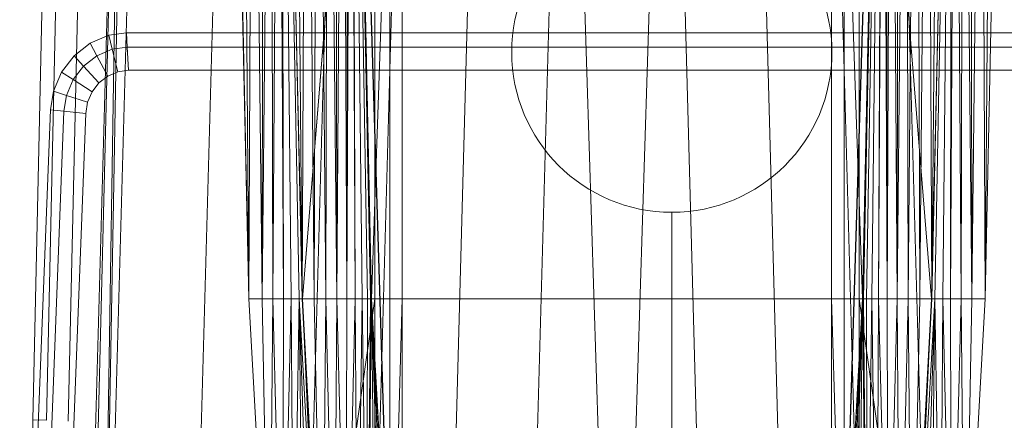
# Model space of a CAD drawing. Header units: metres. Extents: x 391.1 to 427.5, y 12.8 to 28.4.
# Tile 53 of 203: x 401.844 to 402.152, y 27.801 to 27.926. Entities that reach past the tile are written whole.
import ezdxf

# ---------------------------------------------------------------- set-up
doc = ezdxf.new("R2010")
doc.units = ezdxf.units.M
doc.layers.add('A-DETL-____-MBND', color=7, linetype='Continuous', lineweight=18)

# ---------------------------------------------------------------- blocks, each defined once
blk = doc.blocks.new('Family - Inodor PA-152684-02_FON_P0A')
at = {"layer": 'A-DETL-____-MBND', "color": 253, "true_color": 0xaaaaaa}
for p, q in [((0.02769, 0.72747), (0.02057, 0.40793)), ((0.02769, 0.72747), (0.02057, 0.40793)), ((0.03191, 0.72725), (0.02479, 0.40776)), ((0.03191, 0.72725), (0.02479, 0.40776)), ((0.03874, 0.72691), (0.03162, 0.40749)), ((0.03874, 0.72691), (0.03162, 0.40749)), ((0.03494, 0.21652), (0.04902, 0.7262)), ((0.04902, 0.7262), (0.03612, 0.21652)), ((0.04902, 0.7262), (0.04107, 0.21652)), ((0.0502, 0.7262), (0.04107, 0.21652)), ((0.05515, 0.7262), (0.04107, 0.21652)), ((0.08204, 0.7262), (0.06796, 0.21652)), ((0.08802, 0.44565), (0.08189, 0.7262)), ((0.10461, 0.44571), (0.09848, 0.7262)), ((0.11707, 0.7262), (0.10299, 0.21652)), ((0.13782, 0.7262), (0.12375, 0.21652)), ((0.16159, 0.7262), (0.14752, 0.21652)), ((0.18701, 0.7262), (0.17293, 0.21652)), ((0.18701, 0.7262), (0.20299, 0.21652)), ((0.21897, 0.7262), (0.20299, 0.21652)), ((0.21897, 0.7262), (0.23305, 0.21652)), ((0.24439, 0.7262), (0.25847, 0.21652)), ((0.26816, 0.7262), (0.28224, 0.21652)), ((0.28568, 0.7262), (0.26951, 0.2042)), ((0.28891, 0.7262), (0.30299, 0.21652)), ((0.30749, 0.7262), (0.30135, 0.44571)), ((0.32408, 0.7262), (0.31794, 0.44566)), ((0.08202, 0.72555), (0.08802, 0.44565)), ((0.08202, 0.72555), (0.08802, 0.44565)), ((0.08578, 0.72555), (0.08802, 0.44565)), ((0.08578, 0.72555), (0.08802, 0.44565)), ((0.0892, 0.72555), (0.08802, 0.44565)), ((0.08802, 0.44565), (0.0892, 0.72555)), ((0.0892, 0.72555), (0.09212, 0.44566)), ((0.0892, 0.72555), (0.09212, 0.44566)), ((0.09248, 0.72555), (0.09212, 0.44566)), ((0.09212, 0.44566), (0.09248, 0.72555)), ((0.09212, 0.44566), (0.09491, 0.72555)), ((0.09212, 0.44566), (0.09491, 0.72555)), ((0.09491, 0.72555), (0.09554, 0.44566)), ((0.09491, 0.72555), (0.09554, 0.44566)), ((0.09737, 0.72555), (0.09554, 0.44566)), ((0.09554, 0.44566), (0.09737, 0.72555)), ((0.09737, 0.72555), (0.09882, 0.44566)), ((0.09737, 0.72555), (0.09882, 0.44566)), ((0.09837, 0.72555), (0.09882, 0.44566)), ((0.09837, 0.72555), (0.10126, 0.44566)), ((0.09837, 0.72555), (0.09882, 0.44566)), ((0.09837, 0.72555), (0.10371, 0.44566)), ((0.09837, 0.72555), (0.10126, 0.44566)), ((0.09837, 0.72555), (0.10471, 0.44572)), ((0.09837, 0.72555), (0.10371, 0.44566)), ((0.09837, 0.72555), (0.10471, 0.44572)), ((0.09861, 0.7256), (0.10461, 0.44571)), ((0.09861, 0.7256), (0.10461, 0.44571)), ((0.10238, 0.7256), (0.10461, 0.44571)), ((0.10238, 0.7256), (0.10461, 0.44571)), ((0.10604, 0.7256), (0.10461, 0.44571)), ((0.10461, 0.44571), (0.10604, 0.7256)), ((0.12737, 0.72561), (0.10471, 0.44572)), ((0.10471, 0.44572), (0.12737, 0.72561)), ((0.10604, 0.7256), (0.10839, 0.44571)), ((0.10604, 0.7256), (0.10839, 0.44571)), ((0.10947, 0.7256), (0.10839, 0.44571)), ((0.10839, 0.44571), (0.10947, 0.7256)), ((0.10947, 0.7256), (0.11204, 0.44571)), ((0.10947, 0.7256), (0.11204, 0.44571)), ((0.11257, 0.7256), (0.11204, 0.44571)), ((0.11204, 0.44571), (0.11257, 0.7256)), ((0.11257, 0.7256), (0.11547, 0.44571)), ((0.11257, 0.7256), (0.11547, 0.44571)), ((0.11525, 0.7256), (0.11547, 0.44571)), ((0.11525, 0.7256), (0.11547, 0.44571)), ((0.11742, 0.7256), (0.11547, 0.44571)), ((0.11547, 0.44571), (0.11742, 0.7256)), ((0.11742, 0.7256), (0.11858, 0.44571)), ((0.11742, 0.7256), (0.11858, 0.44571)), ((0.11902, 0.7256), (0.11858, 0.44571)), ((0.11858, 0.44571), (0.11902, 0.7256)), ((0.11858, 0.44571), (0.12, 0.7256)), ((0.11858, 0.44571), (0.12, 0.7256)), ((0.12, 0.7256), (0.12125, 0.44571)), ((0.12, 0.7256), (0.12125, 0.44571)), ((0.12032, 0.7256), (0.12632, 0.44571)), ((0.12032, 0.7256), (0.12125, 0.44571)), ((0.12032, 0.7256), (0.12343, 0.44571)), ((0.12032, 0.7256), (0.12125, 0.44571)), ((0.12032, 0.7256), (0.12503, 0.44571)), ((0.12032, 0.7256), (0.12343, 0.44571)), ((0.12032, 0.7256), (0.12601, 0.44571)), ((0.12032, 0.7256), (0.12503, 0.44571)), ((0.12032, 0.7256), (0.12632, 0.44571)), ((0.12032, 0.7256), (0.12601, 0.44571)), ((0.12032, 0.7256), (0.12632, 0.44571)), ((0.12032, 0.7256), (0.13594, 0.21593)), ((0.12032, 0.7256), (0.12632, 0.44571)), ((0.12032, 0.7256), (0.13594, 0.21593)), ((0.12032, 0.7256), (0.13646, 0.2042)), ((0.13594, 0.72561), (0.12632, 0.44571)), ((0.12632, 0.44571), (0.13594, 0.72561)), ((0.12737, 0.72561), (0.12737, 0.44571)), ((0.12737, 0.72561), (0.12737, 0.44571)), ((0.13205, 0.72561), (0.13205, 0.44571)), ((0.13205, 0.72561), (0.13205, 0.44571)), ((0.13594, 0.44571), (0.13594, 0.72561)), ((0.13594, 0.72561), (0.13594, 0.44571)), ((0.13594, 0.72561), (0.13594, 0.44571)), ((0.13594, 0.72561), (0.13594, 0.44571)), ((0.26951, 0.2042), (0.28565, 0.7256)), ((0.26951, 0.2042), (0.28565, 0.7256)), ((0.27003, 0.72561), (0.27003, 0.44571)), ((0.27003, 0.72561), (0.27003, 0.44571)), ((0.27003, 0.72561), (0.27003, 0.44571)), ((0.27003, 0.72561), (0.27965, 0.44571)), ((0.27003, 0.72561), (0.27003, 0.44571)), ((0.27003, 0.72561), (0.27965, 0.44571)), ((0.27003, 0.21593), (0.28565, 0.7256)), ((0.27003, 0.21593), (0.28565, 0.7256)), ((0.27392, 0.72561), (0.27392, 0.44571)), ((0.27392, 0.72561), (0.27392, 0.44571)), ((0.27859, 0.72561), (0.27859, 0.44571)), ((0.27859, 0.72561), (0.30126, 0.44572)), ((0.27859, 0.72561), (0.27859, 0.44571)), ((0.27859, 0.72561), (0.30126, 0.44572)), ((0.28565, 0.7256), (0.27965, 0.44571)), ((0.27965, 0.44571), (0.28565, 0.7256)), ((0.28565, 0.7256), (0.27965, 0.44571)), ((0.27965, 0.44571), (0.28565, 0.7256)), ((0.28565, 0.7256), (0.27996, 0.44571)), ((0.27996, 0.44571), (0.28565, 0.7256)), ((0.28565, 0.7256), (0.28094, 0.44571)), ((0.28094, 0.44571), (0.28565, 0.7256)), ((0.28565, 0.7256), (0.28254, 0.44571)), ((0.28254, 0.44571), (0.28565, 0.7256)), ((0.28565, 0.7256), (0.28471, 0.44571)), ((0.28471, 0.44571), (0.28565, 0.7256)), ((0.28471, 0.44571), (0.28596, 0.7256)), ((0.28471, 0.44571), (0.28596, 0.7256)), ((0.28596, 0.7256), (0.28739, 0.44571)), ((0.28596, 0.7256), (0.28739, 0.44571)), ((0.28694, 0.7256), (0.28739, 0.44571)), ((0.28694, 0.7256), (0.28739, 0.44571)), ((0.28854, 0.7256), (0.28739, 0.44571)), ((0.28739, 0.44571), (0.28854, 0.7256)), ((0.28854, 0.7256), (0.29049, 0.44571)), ((0.28854, 0.7256), (0.29049, 0.44571)), ((0.29071, 0.7256), (0.29049, 0.44571)), ((0.29049, 0.44571), (0.29071, 0.7256)), ((0.29049, 0.44571), (0.29339, 0.7256)), ((0.29049, 0.44571), (0.29339, 0.7256)), ((0.29339, 0.7256), (0.29392, 0.44571)), ((0.29339, 0.7256), (0.29392, 0.44571)), ((0.29649, 0.7256), (0.29392, 0.44571)), ((0.29392, 0.44571), (0.29649, 0.7256)), ((0.29649, 0.7256), (0.29758, 0.44571)), ((0.29649, 0.7256), (0.29758, 0.44571)), ((0.29992, 0.7256), (0.29758, 0.44571)), ((0.29758, 0.44571), (0.29992, 0.7256)), ((0.29992, 0.7256), (0.30135, 0.44571)), ((0.29992, 0.7256), (0.30135, 0.44571)), ((0.3076, 0.72555), (0.30126, 0.44572)), ((0.30126, 0.44572), (0.3076, 0.72555)), ((0.30358, 0.7256), (0.30135, 0.44571)), ((0.30135, 0.44571), (0.30358, 0.7256)), ((0.30135, 0.44571), (0.30735, 0.7256)), ((0.30135, 0.44571), (0.30735, 0.7256)), ((0.3076, 0.72555), (0.30226, 0.44566)), ((0.30226, 0.44566), (0.3076, 0.72555)), ((0.3076, 0.72555), (0.30471, 0.44566)), ((0.30471, 0.44566), (0.3076, 0.72555)), ((0.3076, 0.72555), (0.30715, 0.44566)), ((0.30715, 0.44566), (0.3076, 0.72555)), ((0.30715, 0.44566), (0.3086, 0.72555)), ((0.30715, 0.44566), (0.3086, 0.72555)), ((0.3086, 0.72555), (0.31043, 0.44566)), ((0.3086, 0.72555), (0.31043, 0.44566)), ((0.31105, 0.72555), (0.31043, 0.44566)), ((0.31043, 0.44566), (0.31105, 0.72555)), ((0.31105, 0.72555), (0.31384, 0.44566)), ((0.31105, 0.72555), (0.31384, 0.44566)), ((0.31349, 0.72555), (0.31384, 0.44566)), ((0.31349, 0.72555), (0.31384, 0.44566)), ((0.31677, 0.72555), (0.31384, 0.44566)), ((0.31384, 0.44566), (0.31677, 0.72555)), ((0.31677, 0.72555), (0.31794, 0.44566)), ((0.31677, 0.72555), (0.31794, 0.44566)), ((0.32019, 0.72555), (0.31794, 0.44566)), ((0.31794, 0.44566), (0.32019, 0.72555)), ((0.31794, 0.44566), (0.32395, 0.72555)), ((0.31794, 0.44566), (0.32395, 0.72555)), ((0.03847, 0.52548), (0.04426, 0.52793)), ((0.03847, 0.52548), (0.04426, 0.52793)), ((0.04426, 0.52793), (0.04975, 0.52867)), ((0.04426, 0.52793), (0.04975, 0.52867)), ((0.04426, 0.52793), (0.04534, 0.52359)), ((0.04534, 0.52359), (0.04426, 0.52793)), ((0.04975, 0.52867), (0.12668, 0.52871)), ((0.04975, 0.52867), (0.12668, 0.52871)), ((0.04975, 0.52867), (0.05002, 0.52422)), ((0.05002, 0.52422), (0.04975, 0.52867)), ((0.12668, 0.52871), (0.27914, 0.52871)), ((0.12668, 0.52871), (0.27914, 0.52871)), ((0.27914, 0.52871), (0.35608, 0.52867)), ((0.27914, 0.52871), (0.35608, 0.52867)), ((0.03345, 0.52157), (0.03847, 0.52548)), ((0.03345, 0.52157), (0.03847, 0.52548)), ((0.03847, 0.52548), (0.04055, 0.52156)), ((0.04055, 0.52156), (0.03847, 0.52548)), ((0.04055, 0.52156), (0.04534, 0.52359)), ((0.04055, 0.52156), (0.04534, 0.52359)), ((0.04534, 0.52359), (0.05002, 0.52422)), ((0.04534, 0.52359), (0.05002, 0.52422)), ((0.04534, 0.52359), (0.04707, 0.51657)), ((0.04707, 0.51657), (0.04534, 0.52359)), ((0.05002, 0.52422), (0.12668, 0.52427)), ((0.05002, 0.52422), (0.12668, 0.52427)), ((0.05002, 0.52422), (0.05045, 0.51703)), ((0.05045, 0.51703), (0.05002, 0.52422)), ((0.12668, 0.52427), (0.27914, 0.52427)), ((0.12668, 0.52427), (0.27914, 0.52427)), ((0.27914, 0.52427), (0.3558, 0.52422)), ((0.27914, 0.52427), (0.3558, 0.52422)), ((0.02953, 0.51645), (0.03345, 0.52157)), ((0.02953, 0.51645), (0.03345, 0.52157)), ((0.03345, 0.52157), (0.0364, 0.51833)), ((0.0364, 0.51833), (0.03345, 0.52157)), ((0.0364, 0.51833), (0.04055, 0.52156)), ((0.0364, 0.51833), (0.04055, 0.52156)), ((0.04055, 0.52156), (0.04391, 0.51523)), ((0.04391, 0.51523), (0.04055, 0.52156)), ((0.03316, 0.5141), (0.0364, 0.51833)), ((0.03316, 0.5141), (0.0364, 0.51833)), ((0.0364, 0.51833), (0.04118, 0.5131)), ((0.04118, 0.5131), (0.0364, 0.51833)), ((0.05045, 0.51703), (0.04707, 0.51657)), ((0.04707, 0.51657), (0.05045, 0.51703)), ((0.05045, 0.51703), (0.04707, 0.51657)), ((0.05045, 0.51703), (0.04707, 0.51657)), ((0.12668, 0.51707), (0.05045, 0.51703)), ((0.05045, 0.51703), (0.12668, 0.51707)), ((0.12668, 0.51707), (0.05045, 0.51703)), ((0.12668, 0.51707), (0.05045, 0.51703)), ((0.27914, 0.51707), (0.12668, 0.51707)), ((0.12668, 0.51707), (0.27914, 0.51707)), ((0.27914, 0.51707), (0.12668, 0.51707)), ((0.27914, 0.51707), (0.12668, 0.51707)), ((0.35537, 0.51703), (0.27914, 0.51707)), ((0.27914, 0.51707), (0.35537, 0.51703)), ((0.35537, 0.51703), (0.27914, 0.51707)), ((0.35537, 0.51703), (0.27914, 0.51707)), ((0.02697, 0.51046), (0.02953, 0.51645)), ((0.02697, 0.51046), (0.02953, 0.51645)), ((0.02953, 0.51645), (0.03316, 0.5141)), ((0.03316, 0.5141), (0.02953, 0.51645)), ((0.03104, 0.50915), (0.03316, 0.5141)), ((0.03104, 0.50915), (0.03316, 0.5141)), ((0.03316, 0.5141), (0.03904, 0.51031)), ((0.03904, 0.51031), (0.03316, 0.5141)), ((0.04391, 0.51523), (0.04118, 0.5131)), ((0.04118, 0.5131), (0.04391, 0.51523)), ((0.04391, 0.51523), (0.04118, 0.5131)), ((0.04391, 0.51523), (0.04118, 0.5131)), ((0.04707, 0.51657), (0.04391, 0.51523)), ((0.04391, 0.51523), (0.04707, 0.51657)), ((0.04707, 0.51657), (0.04391, 0.51523)), ((0.04707, 0.51657), (0.04391, 0.51523)), ((0.04118, 0.5131), (0.03904, 0.51031)), ((0.03904, 0.51031), (0.04118, 0.5131)), ((0.04118, 0.5131), (0.03904, 0.51031)), ((0.04118, 0.5131), (0.03904, 0.51031)), ((0.02604, 0.50472), (0.02697, 0.51046)), ((0.02604, 0.50472), (0.02697, 0.51046)), ((0.02697, 0.51046), (0.03104, 0.50915)), ((0.03104, 0.50915), (0.02697, 0.51046)), ((0.03025, 0.50425), (0.03104, 0.50915)), ((0.03025, 0.50425), (0.03104, 0.50915)), ((0.03104, 0.50915), (0.03764, 0.50704)), ((0.03764, 0.50704), (0.03104, 0.50915)), ((0.03904, 0.51031), (0.03764, 0.50704)), ((0.03764, 0.50704), (0.03904, 0.51031)), ((0.03904, 0.51031), (0.03764, 0.50704)), ((0.03904, 0.51031), (0.03764, 0.50704)), ((0.01865, 0.31422), (0.02604, 0.50472)), ((0.01865, 0.31422), (0.02604, 0.50472)), ((0.02604, 0.50472), (0.03025, 0.50425)), ((0.03025, 0.50425), (0.02604, 0.50472)), ((0.03764, 0.50704), (0.03707, 0.5035)), ((0.03707, 0.5035), (0.03764, 0.50704)), ((0.03764, 0.50704), (0.03707, 0.5035)), ((0.03764, 0.50704), (0.03707, 0.5035)), ((0.02287, 0.31404), (0.03025, 0.50425)), ((0.02287, 0.31404), (0.03025, 0.50425)), ((0.03707, 0.5035), (0.0297, 0.31375)), ((0.0297, 0.31375), (0.03707, 0.5035)), ((0.03707, 0.5035), (0.0297, 0.31375)), ((0.03707, 0.5035), (0.0297, 0.31375)), ((0.03025, 0.50425), (0.03707, 0.5035)), ((0.03707, 0.5035), (0.03025, 0.50425)), ((0.08802, 0.44565), (0.09212, 0.44566)), ((0.08802, 0.44565), (0.09212, 0.44566)), ((0.08802, 0.44565), (0.09437, 0.33076)), ((0.09212, 0.44566), (0.09437, 0.33076)), ((0.09212, 0.44566), (0.09554, 0.44566)), ((0.09212, 0.44566), (0.09437, 0.33076)), ((0.09212, 0.44566), (0.09554, 0.44566)), ((0.09554, 0.44566), (0.09437, 0.33076)), ((0.09437, 0.33076), (0.09554, 0.44566)), ((0.09554, 0.44566), (0.09846, 0.33077)), ((0.09554, 0.44566), (0.09882, 0.44566)), ((0.09554, 0.44566), (0.09882, 0.44566)), ((0.09554, 0.44566), (0.09846, 0.33077)), ((0.09882, 0.44566), (0.09846, 0.33077)), ((0.09846, 0.33077), (0.09882, 0.44566)), ((0.09846, 0.33077), (0.10126, 0.44566)), ((0.09846, 0.33077), (0.10126, 0.44566)), ((0.10126, 0.44566), (0.09882, 0.44566)), ((0.09882, 0.44566), (0.10126, 0.44566)), ((0.10371, 0.44566), (0.10126, 0.44566)), ((0.10126, 0.44566), (0.10188, 0.33077)), ((0.10126, 0.44566), (0.10371, 0.44566)), ((0.10126, 0.44566), (0.10188, 0.33077)), ((0.10371, 0.44566), (0.10188, 0.33077)), ((0.10188, 0.33077), (0.10371, 0.44566)), ((0.10471, 0.44572), (0.10371, 0.44566)), ((0.10371, 0.44566), (0.10471, 0.44572)), ((0.10371, 0.44566), (0.10516, 0.33077)), ((0.10371, 0.44566), (0.11005, 0.33077)), ((0.10371, 0.44566), (0.1076, 0.33077)), ((0.10371, 0.44566), (0.10516, 0.33077)), ((0.10371, 0.44566), (0.11005, 0.33077)), ((0.10371, 0.44566), (0.1076, 0.33077)), ((0.10461, 0.44571), (0.10839, 0.44571)), ((0.10461, 0.44571), (0.10839, 0.44571)), ((0.10461, 0.44571), (0.11096, 0.33082)), ((0.10471, 0.44572), (0.11005, 0.33077)), ((0.10471, 0.44572), (0.11105, 0.33082)), ((0.10471, 0.44572), (0.11005, 0.33077)), ((0.10471, 0.44572), (0.12737, 0.44571)), ((0.10471, 0.44572), (0.11105, 0.33082)), ((0.10471, 0.44572), (0.12737, 0.44571)), ((0.10839, 0.44571), (0.11096, 0.33082)), ((0.10839, 0.44571), (0.11204, 0.44571)), ((0.10839, 0.44571), (0.11204, 0.44571)), ((0.10839, 0.44571), (0.11096, 0.33082)), ((0.11204, 0.44571), (0.11096, 0.33082)), ((0.11096, 0.33082), (0.11204, 0.44571)), ((0.12737, 0.44571), (0.11105, 0.33082)), ((0.11105, 0.33082), (0.12737, 0.44571)), ((0.11204, 0.44571), (0.11473, 0.33082)), ((0.11204, 0.44571), (0.11547, 0.44571)), ((0.11204, 0.44571), (0.11547, 0.44571)), ((0.11204, 0.44571), (0.11473, 0.33082)), ((0.11547, 0.44571), (0.11473, 0.33082)), ((0.11473, 0.33082), (0.11547, 0.44571)), ((0.11547, 0.44571), (0.11839, 0.33082)), ((0.11547, 0.44571), (0.11858, 0.44571)), ((0.11547, 0.44571), (0.11858, 0.44571)), ((0.11547, 0.44571), (0.11839, 0.33082)), ((0.11858, 0.44571), (0.11839, 0.33082)), ((0.11839, 0.33082), (0.11858, 0.44571)), ((0.11839, 0.33082), (0.12125, 0.44571)), ((0.11839, 0.33082), (0.12125, 0.44571)), ((0.11858, 0.44571), (0.12125, 0.44571)), ((0.11858, 0.44571), (0.12125, 0.44571)), ((0.12125, 0.44571), (0.12182, 0.33082)), ((0.12343, 0.44571), (0.12125, 0.44571)), ((0.12125, 0.44571), (0.12343, 0.44571)), ((0.12125, 0.44571), (0.12182, 0.33082)), ((0.12343, 0.44571), (0.12182, 0.33082)), ((0.12182, 0.33082), (0.12343, 0.44571)), ((0.12503, 0.44571), (0.12343, 0.44571)), ((0.12343, 0.44571), (0.12492, 0.33082)), ((0.12343, 0.44571), (0.12503, 0.44571)), ((0.12343, 0.44571), (0.12492, 0.33082)), ((0.12503, 0.44571), (0.12492, 0.33082)), ((0.12492, 0.33082), (0.12503, 0.44571)), ((0.12492, 0.33082), (0.12601, 0.44571)), ((0.12492, 0.33082), (0.12601, 0.44571)), ((0.12492, 0.33082), (0.12632, 0.44571)), ((0.12492, 0.33082), (0.12632, 0.44571)), ((0.12601, 0.44571), (0.12503, 0.44571)), ((0.12503, 0.44571), (0.12601, 0.44571)), ((0.12632, 0.44571), (0.12601, 0.44571)), ((0.12601, 0.44571), (0.12632, 0.44571)), ((0.12632, 0.44571), (0.13266, 0.33082)), ((0.12632, 0.44571), (0.1276, 0.33082)), ((0.12632, 0.44571), (0.12977, 0.33082)), ((0.12632, 0.44571), (0.1276, 0.33082)), ((0.12632, 0.44571), (0.13137, 0.33082)), ((0.12632, 0.44571), (0.12977, 0.33082)), ((0.12632, 0.44571), (0.13235, 0.33082)), ((0.12632, 0.44571), (0.13137, 0.33082)), ((0.12632, 0.44571), (0.13266, 0.33082)), ((0.12632, 0.44571), (0.13235, 0.33082)), ((0.12632, 0.44571), (0.13594, 0.21593)), ((0.12632, 0.44571), (0.13266, 0.33082)), ((0.12632, 0.44571), (0.13594, 0.21593)), ((0.12632, 0.44571), (0.13594, 0.44571)), ((0.12632, 0.44571), (0.13266, 0.33082)), ((0.12632, 0.44571), (0.13594, 0.44571)), ((0.12737, 0.44571), (0.12737, 0.33082)), ((0.12737, 0.44571), (0.13205, 0.44571)), ((0.12737, 0.44571), (0.13205, 0.44571)), ((0.12737, 0.44571), (0.12737, 0.33082)), ((0.13205, 0.44571), (0.13205, 0.33082)), ((0.13594, 0.44571), (0.13205, 0.44571)), ((0.13205, 0.44571), (0.13205, 0.33082)), ((0.13205, 0.44571), (0.13594, 0.44571)), ((0.13594, 0.44571), (0.13266, 0.33082)), ((0.13594, 0.44571), (0.13266, 0.33082)), ((0.13594, 0.33082), (0.13594, 0.44571)), ((0.13594, 0.44571), (0.27003, 0.44571)), ((0.13594, 0.44571), (0.27003, 0.44571)), ((0.13594, 0.44571), (0.13594, 0.33082)), ((0.13594, 0.44571), (0.13594, 0.33082)), ((0.13594, 0.44571), (0.27003, 0.44571)), ((0.13594, 0.44571), (0.27003, 0.44571)), ((0.13594, 0.44571), (0.13594, 0.33082)), ((0.27003, 0.44571), (0.27003, 0.33082)), ((0.27003, 0.44571), (0.27392, 0.44571)), ((0.27003, 0.44571), (0.27392, 0.44571)), ((0.27003, 0.44571), (0.27003, 0.33082)), ((0.27003, 0.44571), (0.27003, 0.33082)), ((0.27965, 0.44571), (0.27003, 0.44571)), ((0.27003, 0.44571), (0.2733, 0.33082)), ((0.27003, 0.44571), (0.27003, 0.33082)), ((0.27003, 0.44571), (0.27965, 0.44571)), ((0.27003, 0.44571), (0.2733, 0.33082)), ((0.27003, 0.21593), (0.27965, 0.44571)), ((0.27003, 0.21593), (0.27965, 0.44571)), ((0.27965, 0.44571), (0.2733, 0.33082)), ((0.2733, 0.33082), (0.27965, 0.44571)), ((0.27965, 0.44571), (0.2733, 0.33082)), ((0.2733, 0.33082), (0.27965, 0.44571)), ((0.27965, 0.44571), (0.27362, 0.33082)), ((0.27362, 0.33082), (0.27965, 0.44571)), ((0.27392, 0.44571), (0.27392, 0.33082)), ((0.27392, 0.44571), (0.27859, 0.44571)), ((0.27392, 0.44571), (0.27859, 0.44571)), ((0.27392, 0.44571), (0.27392, 0.33082)), ((0.27965, 0.44571), (0.2746, 0.33082)), ((0.2746, 0.33082), (0.27965, 0.44571)), ((0.27965, 0.44571), (0.2762, 0.33082)), ((0.2762, 0.33082), (0.27965, 0.44571)), ((0.27965, 0.44571), (0.27837, 0.33082)), ((0.27837, 0.33082), (0.27965, 0.44571)), ((0.30126, 0.44572), (0.27859, 0.44571)), ((0.27859, 0.44571), (0.30126, 0.44572)), ((0.27859, 0.44571), (0.27859, 0.33082)), ((0.27859, 0.44571), (0.29491, 0.33082)), ((0.27859, 0.44571), (0.27859, 0.33082)), ((0.27859, 0.44571), (0.29491, 0.33082)), ((0.27965, 0.44571), (0.28105, 0.33082)), ((0.27965, 0.44571), (0.27996, 0.44571)), ((0.27965, 0.44571), (0.28105, 0.33082)), ((0.27965, 0.44571), (0.27996, 0.44571)), ((0.27996, 0.44571), (0.28105, 0.33082)), ((0.27996, 0.44571), (0.28094, 0.44571)), ((0.27996, 0.44571), (0.28105, 0.33082)), ((0.27996, 0.44571), (0.28094, 0.44571)), ((0.28094, 0.44571), (0.28105, 0.33082)), ((0.28094, 0.44571), (0.28254, 0.44571)), ((0.28094, 0.44571), (0.28105, 0.33082)), ((0.28094, 0.44571), (0.28254, 0.44571)), ((0.28254, 0.44571), (0.28105, 0.33082)), ((0.28105, 0.33082), (0.28254, 0.44571)), ((0.28254, 0.44571), (0.28415, 0.33082)), ((0.28254, 0.44571), (0.28471, 0.44571)), ((0.28254, 0.44571), (0.28415, 0.33082)), ((0.28254, 0.44571), (0.28471, 0.44571)), ((0.28471, 0.44571), (0.28415, 0.33082)), ((0.28415, 0.33082), (0.28471, 0.44571)), ((0.28471, 0.44571), (0.28758, 0.33082)), ((0.28471, 0.44571), (0.28739, 0.44571)), ((0.28471, 0.44571), (0.28739, 0.44571)), ((0.28471, 0.44571), (0.28758, 0.33082)), ((0.28739, 0.44571), (0.28758, 0.33082)), ((0.28739, 0.44571), (0.29049, 0.44571)), ((0.28739, 0.44571), (0.28758, 0.33082)), ((0.28739, 0.44571), (0.29049, 0.44571)), ((0.29049, 0.44571), (0.28758, 0.33082)), ((0.28758, 0.33082), (0.29049, 0.44571)), ((0.29049, 0.44571), (0.29124, 0.33082)), ((0.29049, 0.44571), (0.29392, 0.44571)), ((0.29049, 0.44571), (0.29124, 0.33082)), ((0.29049, 0.44571), (0.29392, 0.44571)), ((0.29392, 0.44571), (0.29124, 0.33082)), ((0.29124, 0.33082), (0.29392, 0.44571)), ((0.29392, 0.44571), (0.29501, 0.33082)), ((0.29392, 0.44571), (0.29758, 0.44571)), ((0.29392, 0.44571), (0.29501, 0.33082)), ((0.29392, 0.44571), (0.29758, 0.44571)), ((0.30126, 0.44572), (0.29491, 0.33082)), ((0.29491, 0.33082), (0.30126, 0.44572)), ((0.29758, 0.44571), (0.29501, 0.33082)), ((0.29501, 0.33082), (0.29758, 0.44571)), ((0.29501, 0.33082), (0.30135, 0.44571)), ((0.30126, 0.44572), (0.29591, 0.33077)), ((0.29591, 0.33077), (0.30126, 0.44572)), ((0.29591, 0.33077), (0.30226, 0.44566)), ((0.29591, 0.33077), (0.30226, 0.44566)), ((0.29758, 0.44571), (0.30135, 0.44571)), ((0.29758, 0.44571), (0.30135, 0.44571)), ((0.30226, 0.44566), (0.29837, 0.33077)), ((0.29837, 0.33077), (0.30226, 0.44566)), ((0.30226, 0.44566), (0.3008, 0.33077)), ((0.3008, 0.33077), (0.30226, 0.44566)), ((0.30126, 0.44572), (0.30226, 0.44566)), ((0.30126, 0.44572), (0.30226, 0.44566)), ((0.30226, 0.44566), (0.30408, 0.33077)), ((0.30226, 0.44566), (0.30471, 0.44566)), ((0.30226, 0.44566), (0.30408, 0.33077)), ((0.30226, 0.44566), (0.30471, 0.44566)), ((0.30471, 0.44566), (0.30408, 0.33077)), ((0.30408, 0.33077), (0.30471, 0.44566)), ((0.30471, 0.44566), (0.3075, 0.33077)), ((0.30471, 0.44566), (0.30715, 0.44566)), ((0.30471, 0.44566), (0.3075, 0.33077)), ((0.30471, 0.44566), (0.30715, 0.44566)), ((0.30715, 0.44566), (0.3075, 0.33077)), ((0.30715, 0.44566), (0.31043, 0.44566)), ((0.30715, 0.44566), (0.3075, 0.33077)), ((0.30715, 0.44566), (0.31043, 0.44566)), ((0.31043, 0.44566), (0.3075, 0.33077)), ((0.3075, 0.33077), (0.31043, 0.44566)), ((0.31043, 0.44566), (0.3116, 0.33076)), ((0.31043, 0.44566), (0.31384, 0.44566)), ((0.31043, 0.44566), (0.31384, 0.44566)), ((0.31043, 0.44566), (0.3116, 0.33076)), ((0.31384, 0.44566), (0.3116, 0.33076)), ((0.3116, 0.33076), (0.31384, 0.44566)), ((0.3116, 0.33076), (0.31794, 0.44566)), ((0.31384, 0.44566), (0.31794, 0.44566)), ((0.31384, 0.44566), (0.31794, 0.44566)), ((0.02057, 0.40793), (0.01643, 0.25093)), ((0.02057, 0.40793), (0.01643, 0.25093)), ((0.02057, 0.40793), (0.02479, 0.40776)), ((0.02479, 0.40776), (0.02057, 0.40793))]:
    blk.add_line(p, q, dxfattribs=at)
blk = doc.blocks.new('LONDR55-XX_ZZ-ARQ-CAA-M3D-Londres55_ifc-1-02_FON_P0A')
at = {"layer": 'A-DETL-____-MBND', "color": 253, "lineweight": 18, "true_color": 0xaaaaaa}
blk.add_blockref('Family - Inodor PA-152684-02_FON_P0A', (401.82793, 27.39331), dxfattribs=at)
blk = doc.blocks.new('ZYR_02_02 Punts Consum - 01 Punt Consum AF-687799-02_FON_P0A')
at = {"layer": 'A-DETL-____-MBND', "color": 5, "true_color": 0x0000fa}
blk.add_line((0, 0.05), (0, 0.3), dxfattribs=at)
blk.add_circle((0, 0), 0.05, dxfattribs=at)

msp = doc.modelspace()

# ---------------------------------------------------------------- block references
at = {"lineweight": 5}
msp.add_blockref('LONDR55-XX_ZZ-ARQ-CAA-M3D-Londres55_ifc-1-02_FON_P0A', (0, 0), dxfattribs=at)
at = {"layer": 'A-DETL-____-MBND', "color": 5, "true_color": 0x0000fa, "rotation": 180}
msp.add_blockref('ZYR_02_02 Punts Consum - 01 Punt Consum AF-687799-02_FON_P0A', (402.04804, 27.91599), dxfattribs=at)

doc.saveas('drawing.dxf')
